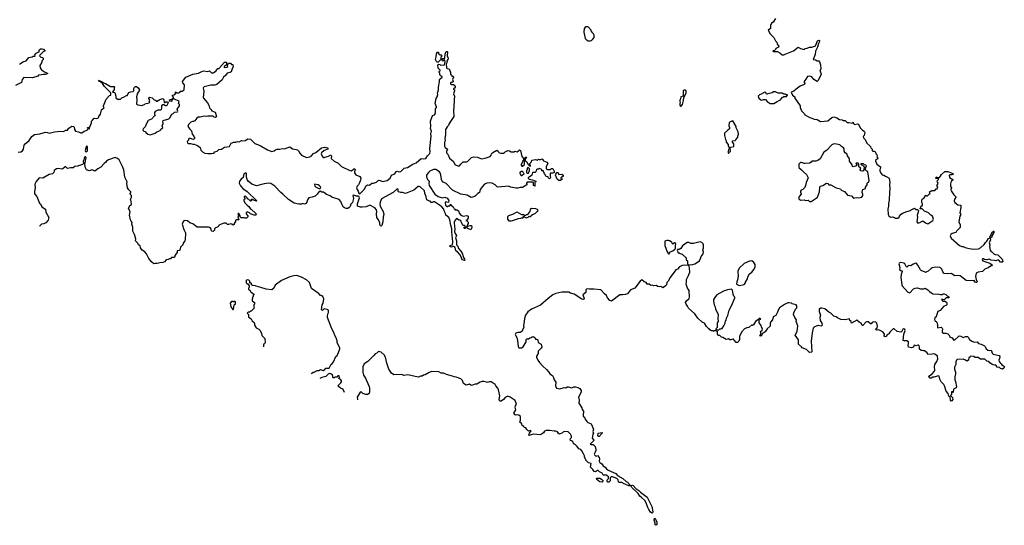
# Model space of a CAD drawing. Extents: x 2470790 to 2659118, y 702284 to 849036.
# Tile 21 of 154: x 2545797 to 2562378, y 723518 to 732022. Entities that reach past the tile are written whole.
import ezdxf

# ---------------------------------------------------------------- set-up
doc = ezdxf.new("R2010")
doc.units = 0

msp = doc.modelspace()

# ---------------------------------------------------------------- linework, layer by layer
at = {"layer": '0CON10XD'}
for points in [[(2558527, 732043), (2558486, 731984), (2558457, 731963), (2558438, 731925), (2558442, 731875), (2558402, 731845), (2558433, 731785), (2558498, 731725), (2558522, 731665), (2558547, 731647), (2558553, 731613), (2558580, 731575), (2558575, 731558), (2558532, 731538), (2558527, 731523), (2558508, 731502), (2558485, 731500), (2558480, 731495), (2558485, 731490), (2558557, 731487), (2558600, 731465), (2558635, 731430), (2558665, 731430), (2558690, 731445), (2558825, 731497), (2558905, 731560), (2558945, 731540), (2559005, 731522), (2559025, 731536), (2559055, 731543), (2559095, 731563), (2559135, 731562), (2559185, 731578), (2559196, 731585), (2559233, 731667), (2559255, 731678), (2559264, 731674), (2559266, 731655), (2559246, 731625), (2559229, 731561), (2559196, 731495), (2559192, 731435), (2559160, 731355), (2559197, 731347), (2559225, 731328), (2559255, 731328), (2559266, 731316), (2559283, 731265), (2559287, 731195), (2559270, 731155), (2559285, 731140), (2559292, 731105), (2559273, 731055), (2559240, 730995), (2559225, 730983), (2559172, 731015), (2559135, 731062), (2559105, 731072), (2559065, 731068), (2559037, 731025), (2559002, 730975), (2559020, 730955), (2559020, 730945), (2559010, 730935), (2558940, 730905), (2558920, 730885), (2558870, 730855), (2558835, 730820), (2558790, 730805), (2558810, 730755), (2558850, 730725), (2558850, 730705), (2558938, 730575), (2558942, 730545), (2558965, 730490), (2559015, 730440), (2559020, 730425), (2559100, 730375), (2559135, 730369), (2559175, 730350), (2559228, 730345), (2559285, 730310), (2559405, 730319), (2559474, 730376), (2559505, 730387), (2559555, 730372), (2559603, 730343), (2559647, 730337), (2559658, 730328), (2559695, 730327), (2559731, 730291), (2559765, 730293), (2559815, 730282), (2559835, 730300), (2559840, 730275), (2559855, 730262), (2559905, 730270), (2559924, 730264), (2559953, 730205), (2559992, 730162), (2560018, 730145), (2560028, 730125), (2560020, 730075), (2560002, 730058), (2560008, 730035), (2560037, 730007), (2560064, 729944), (2560115, 729902), (2560125, 729890), (2560130, 729865), (2560150, 729845), (2560152, 729822), (2560165, 729810), (2560185, 729812), (2560195, 729808), (2560207, 729795), (2560212, 729765), (2560225, 729758), (2560235, 729740), (2560238, 729725), (2560230, 729715), (2560245, 729700), (2560248, 729685), (2560210, 729655), (2560210, 729645), (2560230, 729595), (2560290, 729545), (2560294, 729526), (2560280, 729505), (2560280, 729475), (2560303, 729433), (2560320, 729415), (2560347, 729407), (2560375, 729388), (2560402, 729382), (2560440, 729355), (2560450, 729285), (2560442, 729245), (2560452, 729185), (2560443, 729123), (2560440, 728985), (2560427, 728933), (2560427, 728885), (2560418, 728835), (2560422, 728745), (2560432, 728722), (2560463, 728703), (2560495, 728708), (2560530, 728695), (2560543, 728683), (2560585, 728682), (2560605, 728700), (2560610, 728715), (2560641, 728749), (2560664, 728766), (2560735, 728798), (2560797, 728813), (2560810, 728825), (2560865, 728850), (2560895, 728830), (2560918, 728828), (2560930, 728815), (2560927, 728783), (2560910, 728735), (2560918, 728695), (2560910, 728675), (2560910, 728645), (2560902, 728635), (2560903, 728623), (2560922, 728602), (2560957, 728613), (2561005, 728640), (2561050, 728605), (2561089, 728591), (2561175, 728642), (2561184, 728665), (2561166, 728715), (2561142, 728732), (2561102, 728772), (2561033, 728803), (2560995, 728840), (2560962, 728842), (2560960, 728855), (2560970, 728865), (2560972, 728878), (2560985, 728890), (2560995, 728890), (2561002, 728908), (2561002, 728925), (2560988, 728948), (2560986, 728985), (2560997, 729005), (2561026, 729024), (2561055, 729070), (2561065, 729060), (2561085, 729060), (2561112, 729088), (2561130, 729095), (2561120, 729125), (2561135, 729140), (2561145, 729140), (2561155, 729150), (2561205, 729152), (2561232, 729178), (2561245, 729180), (2561255, 729190), (2561257, 729207), (2561240, 729235), (2561260, 729255), (2561262, 729275), (2561251, 729291), (2561247, 729313), (2561270, 729335), (2561270, 729345), (2561265, 729350), (2561225, 729350), (2561230, 729375), (2561245, 729380), (2561255, 729370), (2561285, 729370), (2561305, 729390), (2561321, 729419), (2561375, 729467), (2561425, 729470), (2561510, 729435), (2561520, 729425), (2561495, 729413), (2561465, 729413), (2561448, 729405), (2561455, 729368), (2561512, 729335), (2561510, 729325), (2561482, 729305), (2561471, 729259), (2561474, 729216), (2561489, 729195), (2561478, 729165), (2561480, 729145), (2561526, 729075), (2561563, 729045), (2561568, 729035), (2561538, 729005), (2561533, 728975), (2561543, 728945), (2561595, 728907), (2561645, 728900), (2561648, 728865), (2561627, 728775), (2561646, 728745), (2561631, 728715), (2561612, 728625), (2561632, 728572), (2561632, 728528), (2561570, 728465), (2561560, 728445), (2561500, 728425), (2561475, 728410), (2561468, 728385), (2561482, 728345), (2561625, 728222), (2561665, 728208), (2561685, 728208), (2561718, 728188), (2561785, 728172), (2561865, 728162), (2561945, 728168), (2561985, 728188), (2562039, 728241), (2562060, 728275), (2562085, 728298), (2562109, 728341), (2562140, 728350), (2562136, 728375), (2562152, 728395), (2562154, 728416), (2562179, 728455), (2562197, 728467), (2562203, 728463), (2562202, 728445), (2562169, 728385), (2562166, 728364), (2562140, 728350), (2562146, 728314), (2562122, 728275), (2562132, 728235), (2562128, 728205), (2562138, 728148), (2562151, 728131), (2562169, 728119), (2562205, 728080), (2562215, 728080), (2562225, 728070), (2562270, 728065), (2562342, 727992), (2562350, 727955), (2562340, 727945), (2562315, 727944), (2562285, 727980), (2562265, 727975)], [(2555405, 731668), (2555425, 731673), (2555443, 731687), (2555470, 731725), (2555472, 731762), (2555460, 731785), (2555440, 731805), (2555440, 731815), (2555423, 731833), (2555420, 731845), (2555378, 731895), (2555365, 731902), (2555325, 731900), (2555300, 731875), (2555298, 731815), (2555320, 731705), (2555345, 731680), (2555355, 731680), (2555368, 731668), (2555405, 731668)], [(2545795, 731280), (2545807, 731283), (2545850, 731315), (2545905, 731332), (2545951, 731389), (2546005, 731398), (2546025, 731410), (2546055, 731410), (2546060, 731415), (2546050, 731425), (2546062, 731455), (2546130, 731485), (2546122, 731505), (2546145, 731530), (2546173, 731533), (2546200, 731525), (2546228, 731492), (2546200, 731485), (2546138, 731425), (2546132, 731415), (2546141, 731401), (2546151, 731391), (2546180, 731385), (2546190, 731375), (2546190, 731355), (2546173, 731337), (2546162, 731298), (2546138, 731255), (2546142, 731215), (2546165, 731182), (2546214, 731144), (2546270, 731115), (2546225, 731101), (2546195, 731102), (2546163, 731093), (2546115, 731090), (2546105, 731072), (2546015, 731043), (2545868, 731052), (2545841, 731015), (2545826, 730964), (2545726, 730915)], [(2547022, 730335), (2547053, 730367), (2547095, 730360), (2547125, 730370), (2547130, 730395), (2547158, 730435), (2547173, 730507), (2547217, 730543), (2547210, 730555), (2547210, 730575), (2547254, 730686), (2547312, 730748), (2547330, 730755), (2547330, 730795), (2547227, 730897), (2547190, 730950), (2547158, 730978), (2547140, 730985), (2547123, 731007), (2547186, 730976), (2547208, 730958), (2547241, 730951), (2547325, 730900), (2547388, 730898), (2547400, 730885), (2547390, 730875), (2547390, 730835), (2547375, 730830), (2547360, 730805), (2547398, 730798), (2547418, 730735), (2547418, 730708), (2547455, 730680), (2547465, 730688), (2547492, 730688), (2547515, 730710), (2547557, 730723), (2547595, 730750), (2547605, 730750), (2547635, 730798), (2547668, 730812), (2547710, 730815), (2547718, 730825), (2547720, 730865), (2547730, 730890), (2547745, 730898), (2547765, 730898), (2547792, 730875), (2547812, 730845), (2547808, 730825), (2547782, 730788), (2547764, 730725), (2547770, 730675), (2547765, 730602), (2547785, 730592), (2547855, 730580), (2547867, 730583), (2547900, 730595), (2547905, 730610), (2547978, 730622), (2547990, 730635), (2547980, 730645), (2547988, 730668), (2547972, 730695), (2547973, 730707), (2547985, 730720), (2548027, 730707), (2548062, 730672), (2548085, 730670), (2548105, 730650), (2548115, 730650), (2548132, 730668), (2548145, 730670), (2548158, 730682), (2548208, 730698), (2548222, 730682), (2548232, 730632), (2548245, 730630), (2548258, 730642), (2548285, 730642), (2548298, 730625), (2548275, 730580), (2548265, 730572), (2548255, 730572), (2548225, 730590), (2548205, 730590), (2548188, 730572), (2548188, 730525), (2548175, 730503), (2548125, 730502), (2548081, 730479), (2548068, 730462), (2548070, 730435), (2548078, 730425), (2548070, 730405), (2548015, 730348), (2547963, 730325), (2547933, 730275), (2547911, 730219), (2547874, 730186), (2547873, 730165), (2547885, 730150), (2547915, 730140), (2547923, 730125), (2547955, 730099), (2547995, 730086), (2548078, 730112), (2548105, 730136), (2548163, 730157), (2548175, 730180), (2548207, 730205), (2548199, 730235), (2548216, 730274), (2548210, 730305), (2548214, 730326), (2548307, 730353), (2548325, 730370), (2548362, 730435), (2548375, 730440), (2548402, 730468), (2548455, 730470), (2548458, 730485), (2548448, 730515), (2548488, 730575), (2548487, 730597), (2548472, 730615), (2548480, 730655), (2548425, 730672), (2548395, 730690), (2548385, 730690), (2548362, 730668), (2548360, 730655), (2548345, 730648), (2548325, 730650), (2548318, 730672), (2548335, 730682), (2548355, 730680), (2548375, 730700), (2548388, 730702), (2548388, 730718), (2548370, 730735), (2548370, 730755), (2548395, 730760), (2548420, 730775), (2548422, 730808), (2548445, 730790), (2548475, 730790), (2548500, 730805), (2548502, 730818), (2548535, 730822), (2548568, 730842), (2548570, 730925), (2548545, 730960), (2548538, 730985), (2548594, 731056), (2548714, 731106), (2548806, 731124), (2548865, 731152), (2548895, 731160), (2548965, 731153), (2548995, 731160), (2549025, 731130), (2549055, 731130), (2549100, 731155), (2549135, 731200), (2549155, 731200), (2549160, 731215), (2549244, 731306), (2549275, 731310), (2549280, 731305), (2549280, 731265), (2549268, 731252), (2549255, 731250), (2549242, 731238), (2549240, 731225), (2549245, 731220), (2549288, 731222), (2549300, 731235), (2549290, 731245), (2549298, 731252), (2549315, 731290), (2549345, 731290), (2549365, 731270), (2549388, 731268), (2549390, 731225), (2549380, 731215), (2549356, 731144), (2549336, 731134), (2549290, 731125), (2549262, 731085), (2549232, 731058), (2549205, 731013), (2549115, 730931), (2549085, 730919), (2549015, 730920), (2548905, 730893), (2548888, 730875), (2548890, 730845), (2548899, 730815), (2548886, 730715), (2548890, 730705), (2548957, 730625), (2548980, 730585), (2548995, 730540), (2549010, 730525), (2549015, 730510), (2549035, 730488), (2549088, 730465), (2549110, 730395), (2549095, 730380), (2549073, 730383), (2549055, 730400), (2549035, 730402), (2548965, 730402), (2548945, 730393), (2548905, 730400), (2548835, 730383), (2548805, 730382), (2548778, 730365), (2548748, 730322), (2548725, 730312), (2548705, 730312), (2548681, 730299), (2548642, 730258), (2548628, 730225), (2548661, 730181), (2548690, 730155), (2548700, 730095), (2548730, 730065), (2548730, 730055), (2548740, 730045), (2548740, 730025), (2548725, 730010), (2548703, 730013), (2548665, 730030), (2548655, 730020), (2548642, 730018), (2548640, 729995), (2548620, 729975), (2548622, 729952), (2548635, 729940), (2548675, 729942), (2548712, 729928), (2548735, 729928), (2548790, 729905), (2548835, 729870), (2548845, 729830), (2548875, 729802), (2548915, 729780), (2548965, 729772), (2549025, 729773), (2549065, 729780), (2549085, 729800), (2549125, 729810), (2549153, 729837), (2549197, 729843), (2549245, 729878), (2549331, 729889), (2549357, 729943), (2549375, 729953), (2549395, 729960), (2549439, 729961), (2549465, 729972), (2549495, 729968), (2549535, 729988), (2549557, 729987), (2549600, 729990), (2549631, 730019), (2549685, 730013), (2549755, 729938), (2549845, 729908), (2549968, 729835), (2550045, 729806), (2550085, 729814), (2550106, 729834), (2550135, 729843), (2550175, 729844), (2550225, 729857), (2550258, 729852), (2550345, 729882), (2550393, 729853), (2550455, 729841), (2550475, 729831), (2550494, 729814), (2550514, 729775), (2550545, 729746), (2550625, 729704), (2550684, 729716), (2550704, 729726), (2550745, 729770), (2550785, 729786), (2550877, 729865), (2550935, 729876), (2550955, 729872), (2550982, 729865), (2550990, 729855), (2550986, 729844), (2550923, 729825), (2550879, 729785), (2550874, 729765), (2550891, 729725), (2550908, 729705), (2550925, 729702), (2550975, 729724), (2550995, 729726), (2551037, 729747), (2551047, 729725), (2551045, 729690), (2551095, 729644), (2551158, 729608), (2551215, 729553), (2551355, 729487), (2551385, 729481), (2551424, 729516), (2551442, 729512), (2551446, 729496), (2551434, 729465), (2551437, 729445), (2551458, 729415), (2551527, 729385), (2551540, 729355), (2551538, 729325), (2551514, 729265), (2551504, 729245), (2551479, 729221), (2551471, 729195), (2551479, 729169), (2551499, 729139), (2551509, 729105), (2551525, 729092), (2551606, 729174), (2551625, 729220), (2551640, 729235), (2551655, 729242), (2551685, 729238), (2551725, 729272), (2551755, 729270), (2551805, 729288), (2551835, 729320), (2551845, 729323), (2551865, 729320), (2551905, 729300), (2551983, 729315), (2552036, 729355), (2552060, 729410), (2552095, 729422), (2552117, 729435), (2552145, 729468), (2552155, 729472), (2552186, 729466), (2552215, 729470), (2552272, 729525), (2552325, 729536), (2552415, 729594), (2552473, 729617), (2552555, 729690), (2552605, 729681), (2552635, 729690), (2552665, 729733), (2552706, 729774), (2552712, 729805), (2552701, 729855), (2552724, 730065), (2552721, 730105), (2552731, 730145), (2552713, 730195), (2552718, 730225), (2552713, 730315), (2552744, 730396), (2552757, 730413), (2552780, 730425), (2552800, 730445), (2552790, 730455), (2552800, 730465), (2552800, 730525), (2552817, 730543), (2552818, 730555), (2552793, 730615), (2552808, 730695), (2552827, 730723), (2552837, 730765), (2552832, 730785), (2552848, 730845), (2552847, 730887), (2552867, 730975), (2552866, 731015), (2552875, 731030), (2552910, 731055), (2552910, 731065), (2552895, 731070), (2552873, 731093), (2552870, 731125), (2552860, 731135), (2552860, 731145), (2552865, 731160), (2552878, 731162), (2552880, 731175), (2552842, 731205), (2552838, 731262), (2552855, 731272), (2552875, 731270), (2552885, 731260), (2552948, 731262), (2552960, 731315), (2552957, 731337), (2552945, 731350), (2552940, 731335), (2552923, 731323), (2552910, 731335), (2552910, 731355), (2552925, 731370), (2552935, 731370), (2552945, 731360), (2552957, 731373), (2552962, 731445), (2552980, 731485), (2552995, 731488), (2553002, 731482), (2552998, 731415), (2553012, 731375), (2553008, 731355), (2552988, 731325), (2552988, 731295), (2552978, 731275), (2552983, 731213), (2552995, 731200), (2553028, 731198), (2553052, 731135), (2553050, 731105), (2553070, 731085), (2553072, 731072), (2553095, 731070), (2553100, 731055), (2553088, 731015), (2553095, 730980), (2553082, 730968), (2553065, 730970), (2553052, 730958), (2553050, 730945), (2553065, 730930), (2553105, 730930), (2553125, 730918), (2553132, 730905), (2553130, 730885), (2553118, 730872), (2553100, 730865), (2553100, 730855), (2553120, 730845), (2553120, 730825), (2553102, 730775), (2553120, 730735), (2553112, 730672), (2553110, 730555), (2553101, 730495), (2553109, 730395), (2553029, 730275), (2553017, 730245), (2552995, 730220)], [(2552845, 731310), (2552825, 731310), (2552815, 731320), (2552801, 731355), (2552812, 731398), (2552815, 731450), (2552835, 731478), (2552850, 731475), (2552850, 731455), (2552875, 731430), (2552895, 731430), (2552910, 731415), (2552890, 731395), (2552888, 731352), (2552845, 731310)], [(2556935, 730570), (2556960, 730595), (2556977, 730665), (2556980, 730715), (2557020, 730785), (2557020, 730825), (2557005, 730840), (2556985, 730840), (2556972, 730828), (2556970, 730735), (2556930, 730725), (2556927, 730693), (2556913, 730667), (2556912, 730645), (2556920, 730625), (2556912, 730615), (2556912, 730585), (2556925, 730570), (2556935, 730570)], [(2558435, 730612), (2558495, 730613), (2558552, 730648), (2558610, 730675), (2558645, 730720), (2558655, 730720), (2558665, 730730), (2558707, 730733), (2558728, 730752), (2558725, 730760), (2558705, 730760), (2558695, 730770), (2558665, 730770), (2558636, 730786), (2558568, 730788), (2558525, 730808), (2558493, 730807), (2558467, 730793), (2558395, 730777), (2558385, 730768), (2558375, 730770), (2558363, 730795), (2558345, 730804), (2558322, 730795), (2558285, 730768), (2558255, 730758), (2558230, 730735), (2558245, 730700), (2558275, 730672), (2558295, 730668), (2558325, 730680), (2558355, 730680), (2558384, 730644), (2558435, 730612)], [(2545774, 729796), (2545818, 729802), (2545846, 729814), (2545862, 729845), (2545875, 729910), (2545887, 729935), (2545955, 729993), (2546000, 730060), (2546045, 730091), (2546135, 730101), (2546232, 730128), (2546265, 730127), (2546295, 730116), (2546385, 730137), (2546485, 730146), (2546535, 730140), (2546575, 730164), (2546605, 730167), (2546623, 730197), (2546675, 730229), (2546706, 730226), (2546716, 730216), (2546721, 730175), (2546735, 730150), (2546787, 730137), (2546825, 730118), (2546845, 730117), (2546883, 730147), (2546936, 730164), (2546943, 730185), (2546938, 730205), (2546945, 730217), (2546962, 730205), (2546962, 730182), (2546970, 730185), (2546970, 730205), (2547004, 730285), (2547004, 730315), (2547022, 730335)], [(2552995, 730220), (2552976, 730195), (2552970, 730175), (2552970, 730085), (2552958, 730025), (2552960, 729985), (2552953, 729965), (2552949, 729895), (2552962, 729872), (2553002, 729842), (2552982, 729805), (2552984, 729785), (2553005, 729762), (2553035, 729695), (2553104, 729635), (2553127, 729587), (2553185, 729557), (2553205, 729562), (2553225, 729592), (2553265, 729631), (2553325, 729633), (2553340, 729640), (2553405, 729707), (2553444, 729716), (2553505, 729711), (2553575, 729681), (2553635, 729691), (2553718, 729722), (2553737, 729743), (2553742, 729765), (2553764, 729786), (2553834, 729826), (2553855, 729812), (2553867, 729787), (2553895, 729778), (2553945, 729778), (2553963, 729787), (2553975, 729802), (2554015, 729821), (2554045, 729816), (2554075, 729802), (2554105, 729800), (2554115, 729792), (2554135, 729810), (2554175, 729800), (2554200, 729820), (2554215, 729832), (2554230, 729825), (2554253, 729723), (2554280, 729685), (2554282, 729672), (2554295, 729670), (2554310, 729680), (2554310, 729705), (2554328, 729718), (2554330, 729705), (2554320, 729695), (2554318, 729682), (2554310, 729680), (2554310, 729655), (2554335, 729630), (2554355, 729590), (2554383, 729563), (2554395, 729560), (2554400, 729565), (2554400, 729575), (2554390, 729585), (2554390, 729605), (2554418, 729632), (2554423, 729657), (2554485, 729670), (2554515, 729660), (2554533, 729677), (2554545, 729670), (2554565, 729670), (2554595, 729682), (2554617, 729647), (2554675, 729628), (2554692, 729605), (2554660, 729555), (2554660, 729515), (2554685, 729500), (2554735, 729500), (2554755, 729520), (2554775, 729520), (2554798, 729475), (2554797, 729453), (2554775, 729442), (2554735, 729440), (2554730, 729435), (2554730, 729395), (2554736, 729374), (2554725, 729352), (2554708, 729348), (2554700, 729355), (2554698, 729378), (2554663, 729383), (2554655, 729390), (2554645, 729420), (2554630, 729435), (2554630, 729455), (2554620, 729465), (2554618, 729478), (2554592, 729482), (2554590, 729495), (2554578, 729508), (2554545, 729520), (2554535, 729510), (2554515, 729510), (2554502, 729498), (2554493, 729487), (2554490, 729465), (2554475, 729450), (2554435, 729450), (2554423, 729407), (2554385, 729380), (2554375, 729380), (2554360, 729365), (2554360, 729355), (2554375, 729340), (2554435, 729328), (2554490, 729305), (2554490, 729295), (2554470, 729285), (2554470, 729235), (2554480, 729225), (2554475, 729220), (2554450, 729235), (2554450, 729285), (2554445, 729290), (2554345, 729290), (2554330, 729275), (2554330, 729265), (2554340, 729255), (2554338, 729245), (2554265, 729198), (2554225, 729200), (2554185, 729188), (2554155, 729188), (2554066, 729204), (2554030, 729225), (2553855, 729204), (2553835, 729211), (2553804, 729244), (2553755, 729273), (2553715, 729278), (2553665, 729274), (2553626, 729254), (2553591, 729219), (2553552, 729165), (2553542, 729115), (2553510, 729100), (2553473, 729057), (2553455, 729046), (2553425, 729035), (2553397, 729033), (2553333, 729073), (2553225, 729086), (2553086, 729155), (2552977, 729267), (2552915, 729296), (2552898, 729335), (2552889, 729415), (2552879, 729445), (2552864, 729464), (2552805, 729500), (2552765, 729504), (2552705, 729475), (2552680, 729455), (2552660, 729425), (2552648, 729405), (2552648, 729382), (2552666, 729336), (2552690, 729305), (2552686, 729265), (2552690, 729235), (2552789, 729089), (2552845, 729046), (2552915, 729027), (2552956, 729036), (2552995, 729018), (2553018, 728995), (2553022, 728975), (2553018, 728952), (2553005, 728950), (2552975, 728960), (2552960, 728945), (2552970, 728905), (2552995, 728880), (2553005, 728880), (2553015, 728890), (2553038, 728892), (2553055, 728920), (2553062, 728902), (2553095, 728873), (2553115, 728840), (2553130, 728835), (2553122, 728822), (2553165, 728822), (2553185, 728808), (2553202, 728762), (2553225, 728733), (2553265, 728717), (2553325, 728728), (2553350, 728715), (2553350, 728685), (2553328, 728652), (2553310, 728645), (2553328, 728638), (2553350, 728615), (2553350, 728595), (2553330, 728565), (2553332, 728552), (2553345, 728550), (2553385, 728562), (2553408, 728558), (2553412, 728525), (2553395, 728490), (2553345, 728510), (2553332, 728522), (2553325, 728540), (2553312, 728528), (2553305, 728510), (2553285, 728510), (2553270, 728525), (2553298, 728532), (2553298, 728548), (2553285, 728560), (2553265, 728560), (2553252, 728572), (2553250, 728595), (2553238, 728608), (2553230, 728635), (2553215, 728650), (2553195, 728650), (2553155, 728680), (2553119, 728635), (2553112, 728618), (2553120, 728540), (2553127, 728505), (2553121, 728455), (2553129, 728425), (2553153, 728395), (2553136, 728355), (2553150, 728305), (2553152, 728235), (2553177, 728215), (2553187, 728175), (2553227, 728127), (2553246, 728096), (2553272, 728022), (2553290, 727995), (2553292, 727978), (2553285, 727970), (2553248, 727985), (2553232, 728035), (2553209, 728075), (2553170, 728120), (2553144, 728135), (2553132, 728192), (2553105, 728208), (2553065, 728198), (2553044, 728205), (2553041, 728215), (2553048, 728225), (2553086, 728234), (2553089, 728285), (2553076, 728455), (2553077, 728505), (2553058, 728565), (2553041, 728655), (2553023, 728695), (2552975, 728732), (2552966, 728765), (2552943, 728805), (2552938, 728838), (2552905, 728873), (2552868, 728902), (2552785, 728956), (2552765, 728958), (2552745, 728948), (2552728, 728948), (2552708, 728968), (2552685, 728973), (2552655, 728993), (2552645, 729010), (2552640, 729045), (2552618, 729105), (2552612, 729145), (2552542, 729212), (2552525, 729217), (2552505, 729214), (2552435, 729154), (2552295, 729101), (2552245, 729118), (2552216, 729116), (2552176, 729126), (2552168, 729135), (2552168, 729168), (2552155, 729176), (2552086, 729115), (2551892, 729008), (2551866, 728955), (2551862, 728915), (2551869, 728885), (2551919, 728795), (2551930, 728745), (2551920, 728705), (2551912, 728625), (2551895, 728560), (2551885, 728548), (2551872, 728555), (2551860, 728575), (2551859, 728605), (2551840, 728655), (2551814, 728696), (2551808, 728755), (2551811, 728795), (2551804, 728824), (2551778, 728858), (2551695, 728900), (2551633, 728877), (2551565, 728868), (2551535, 728870), (2551486, 728886), (2551486, 728925), (2551517, 729025), (2551514, 729044), (2551505, 729052), (2551465, 729052), (2551425, 729069), (2551406, 729065), (2551421, 729015), (2551401, 728945), (2551375, 728920), (2551361, 728879), (2551345, 728861), (2551322, 728848), (2551295, 728846), (2551265, 728858), (2551246, 728875), (2551225, 728911), (2551205, 728965), (2551177, 728997), (2551055, 729038), (2551025, 729058), (2550965, 729080), (2550915, 729119), (2550885, 729120), (2550855, 729137), (2550839, 729131), (2550806, 729085), (2550775, 729056), (2550725, 729036), (2550666, 729024), (2550646, 728995), (2550635, 728952), (2550615, 728928), (2550595, 728922), (2550565, 728930), (2550545, 728920), (2550495, 728918), (2550418, 728935), (2550325, 728998), (2550230, 729090), (2550195, 729116), (2550095, 729224), (2550025, 729269), (2549995, 729274), (2549915, 729261), (2549785, 729229), (2549705, 729256), (2549647, 729307), (2549627, 729337), (2549614, 729375), (2549616, 729436), (2549607, 729447), (2549571, 729429), (2549561, 729369), (2549528, 729342), (2549498, 729305), (2549491, 729275), (2549515, 729227), (2549557, 729185), (2549627, 729135), (2549790, 728975), (2549785, 728970), (2549763, 728973), (2549715, 729000), (2549695, 729000), (2549690, 728995), (2549698, 728988), (2549700, 728975), (2549685, 728970), (2549658, 728998), (2549642, 729002), (2549632, 729012), (2549630, 729025), (2549595, 729058), (2549580, 729045), (2549580, 729035), (2549590, 729025), (2549590, 729005), (2549570, 728995), (2549570, 728975), (2549594, 728934), (2549625, 728900), (2549658, 728878), (2549680, 728845), (2549696, 728836), (2549772, 728765), (2549778, 728755), (2549773, 728737), (2549746, 728734), (2549728, 728738), (2549685, 728759), (2549665, 728776), (2549625, 728790), (2549610, 728775), (2549610, 728755), (2549640, 728725), (2549640, 728705), (2549617, 728683), (2549595, 728682), (2549575, 728690), (2549525, 728690), (2549510, 728705), (2549510, 728725), (2549502, 728732), (2549498, 728748), (2549485, 728760), (2549475, 728760), (2549470, 728745), (2549490, 728715), (2549470, 728705), (2549487, 728663), (2549475, 728652), (2549465, 728660), (2549442, 728658), (2549433, 728647), (2549432, 728628), (2549410, 728595), (2549408, 728575), (2549388, 728568), (2549375, 728582), (2549355, 728590), (2549315, 728578), (2549298, 728578), (2549275, 728600), (2549235, 728598), (2549150, 728565), (2549150, 728555), (2549130, 728535), (2549095, 728520), (2549080, 728505), (2549075, 728480), (2549055, 728462), (2549035, 728463), (2549025, 728472), (2549015, 728510), (2548995, 728528), (2548975, 728532), (2548899, 728531)], [(2557735, 729770), (2557742, 729788), (2557767, 729813), (2557760, 729865), (2557775, 729878), (2557822, 729888), (2557823, 729933), (2557800, 729965), (2557800, 729985), (2557847, 729993), (2557859, 730001), (2557892, 730045), (2557890, 730065), (2557900, 730095), (2557898, 730135), (2557862, 730205), (2557860, 730225), (2557805, 730320), (2557763, 730307), (2557742, 730288), (2557737, 730237), (2557752, 730212), (2557752, 730188), (2557720, 730165), (2557668, 730112), (2557668, 730075), (2557682, 730005), (2557692, 729985), (2557693, 729963), (2557730, 729925), (2557730, 729895), (2557750, 729865), (2557748, 729852), (2557733, 729837), (2557730, 729805), (2557720, 729795), (2557735, 729770)], [(2546925, 729798), (2546938, 729815), (2546939, 729855), (2546937, 729887), (2546925, 729898), (2546915, 729882), (2546900, 729825), (2546908, 729805), (2546925, 729798)], [(2559125, 728962), (2559212, 729018), (2559229, 729035), (2559263, 729125), (2559270, 729205), (2559278, 729222), (2559324, 729236), (2559385, 729272), (2559405, 729268), (2559425, 729242), (2559455, 729242), (2559545, 729193), (2559617, 729177), (2559630, 729155), (2559685, 729130), (2559735, 729070), (2559802, 729062), (2559838, 729018), (2559885, 729032), (2559925, 729028), (2559978, 729035), (2559997, 729065), (2559997, 729085), (2559983, 729115), (2559987, 729155), (2559994, 729166), (2560040, 729185), (2560042, 729205), (2560068, 729245), (2560068, 729272), (2560080, 729285), (2560095, 729290), (2560100, 729315), (2560077, 729465), (2560048, 729485), (2560040, 729505), (2560043, 729537), (2560057, 729567), (2560048, 729578), (2560023, 729583), (2560008, 729598), (2559962, 729598), (2559962, 729592), (2559975, 729580), (2559988, 729578), (2560020, 729545), (2560010, 729495), (2559999, 729481), (2559985, 729476), (2559962, 729482), (2559948, 729495), (2559960, 729525), (2559935, 729540), (2559928, 729555), (2559930, 729595), (2559915, 729608), (2559885, 729610), (2559880, 729605), (2559892, 729582), (2559890, 729565), (2559835, 729547), (2559822, 729555), (2559814, 729584), (2559770, 729645), (2559772, 729675), (2559767, 729695), (2559738, 729735), (2559728, 729765), (2559698, 729785), (2559683, 729813), (2559682, 729852), (2559669, 729869), (2559635, 729888), (2559607, 729917), (2559525, 729937), (2559495, 729930), (2559474, 729916), (2559385, 729822), (2559338, 729795), (2559276, 729684), (2559240, 729655), (2559205, 729643), (2559138, 729642), (2559125, 729628), (2559095, 729612), (2559023, 729603), (2559005, 729602), (2558965, 729622), (2558945, 729620), (2558920, 729595), (2558920, 729535), (2558965, 729498), (2558995, 729462), (2559049, 729419), (2559072, 729365), (2559040, 729285), (2559032, 729235), (2559018, 729202), (2558983, 729167), (2558954, 729156), (2558945, 729140), (2558944, 729124), (2558958, 729095), (2558957, 729085), (2558923, 729047), (2558918, 729035), (2558918, 729008), (2558948, 728988), (2559005, 728992), (2559035, 728982), (2559075, 728987), (2559096, 728966), (2559125, 728962)], [(2548899, 728531), (2548785, 728535), (2548715, 728591), (2548665, 728606), (2548625, 728638), (2548575, 728644), (2548560, 728640), (2548544, 728615), (2548536, 728585), (2548561, 728495), (2548589, 728435), (2548586, 728315), (2548580, 728300), (2548548, 728265), (2548546, 728234), (2548503, 728197), (2548492, 728145), (2548485, 728138), (2548450, 728135), (2548450, 728105), (2548412, 728058), (2548410, 728035), (2548400, 728025), (2548355, 728020), (2548338, 728002), (2548318, 728002), (2548295, 727988), (2548265, 727982), (2548235, 727952), (2548205, 727938), (2548155, 727934), (2548115, 727921), (2548077, 727923), (2548055, 727918), (2548015, 727948), (2547974, 728004), (2547932, 728085), (2547905, 728118), (2547862, 728145), (2547833, 728183), (2547825, 728220), (2547800, 728235), (2547788, 728265), (2547753, 728295), (2547749, 728305), (2547751, 728335), (2547729, 728409), (2547704, 728465), (2547701, 728535), (2547687, 728585), (2547689, 728609), (2547675, 728633), (2547663, 728655), (2547648, 728735), (2547656, 728796), (2547632, 728845), (2547652, 728898), (2547665, 728900), (2547678, 728915), (2547672, 728972), (2547662, 728995), (2547682, 729035), (2547680, 729065), (2547660, 729085), (2547660, 729105), (2547668, 729112), (2547670, 729125), (2547635, 729160), (2547614, 729194), (2547603, 729265), (2547607, 729295), (2547566, 729376), (2547551, 729495), (2547531, 729555), (2547470, 729665), (2547444, 729685), (2547405, 729702), (2547293, 729667), (2547257, 729643), (2547246, 729624), (2547217, 729603), (2547165, 729542), (2547112, 729515), (2547065, 729473), (2547015, 729497), (2546965, 729483), (2546925, 729497), (2546905, 729532), (2546895, 729585), (2546916, 729705), (2546907, 729717), (2546896, 729715), (2546884, 729694), (2546883, 729675), (2546866, 729645), (2546871, 729605), (2546855, 729588), (2546773, 729557), (2546725, 729555), (2546695, 729533), (2546655, 729533), (2546605, 729518), (2546575, 729547), (2546562, 729545), (2546525, 729513), (2546505, 729506), (2546456, 729517), (2546415, 729513), (2546376, 729484), (2546370, 729455), (2546351, 729429), (2546295, 729418), (2546185, 729358), (2546125, 729360), (2546075, 729300), (2546052, 729255), (2546060, 729195), (2546048, 729135), (2546048, 729095), (2546085, 729050), (2546132, 728935), (2546148, 728925), (2546168, 728875), (2546231, 728835), (2546238, 728785), (2546290, 728695), (2546275, 728650), (2546240, 728605), (2546205, 728590), (2546165, 728583), (2546135, 728557), (2546131, 728546)], [(2554265, 729560), (2554300, 729585), (2554300, 729655), (2554295, 729660), (2554285, 729660), (2554272, 729648), (2554260, 729615), (2554240, 729595), (2554240, 729575), (2554255, 729560), (2554265, 729560)], [(2554365, 729440), (2554380, 729485), (2554380, 729515), (2554355, 729540), (2554343, 729517), (2554340, 729495), (2554330, 729485), (2554330, 729455), (2554345, 729440), (2554365, 729440)], [(2554255, 729400), (2554290, 729435), (2554280, 729445), (2554278, 729458), (2554265, 729470), (2554245, 729470), (2554220, 729455), (2554220, 729435), (2554230, 729425), (2554230, 729415), (2554245, 729400), (2554255, 729400)], [(2554905, 729320), (2554875, 729320), (2554848, 729338), (2554820, 729405), (2554823, 729427), (2554845, 729450), (2554865, 729450), (2554875, 729420), (2554925, 729422), (2554948, 729405), (2554947, 729393), (2554928, 729372), (2554910, 729365), (2554912, 729352), (2554940, 729345), (2554905, 729320)], [(2550855, 729183), (2550866, 729205), (2550848, 729228), (2550825, 729242), (2550760, 729255), (2550767, 729225), (2550781, 729211), (2550835, 729183), (2550855, 729183)], [(2554075, 728638), (2554095, 728642), (2554195, 728678), (2554237, 728683), (2554245, 728690), (2554275, 728690), (2554280, 728695), (2554270, 728705), (2554285, 728720), (2554302, 728702), (2554325, 728692), (2554358, 728702), (2554375, 728720), (2554385, 728710), (2554405, 728710), (2554412, 728728), (2554432, 728748), (2554480, 728765), (2554512, 728798), (2554525, 728800), (2554530, 728815), (2554515, 728830), (2554489, 728839), (2554415, 728848), (2554392, 728828), (2554390, 728795), (2554360, 728765), (2554358, 728752), (2554345, 728740), (2554325, 728740), (2554315, 728730), (2554295, 728730), (2554285, 728740), (2554255, 728740), (2554177, 728787), (2554155, 728780), (2554095, 728748), (2554030, 728725), (2554012, 728705), (2554010, 728665), (2554035, 728640), (2554075, 728638)], [(2556735, 728082), (2556750, 728115), (2556798, 728132), (2556832, 728165), (2556838, 728175), (2556838, 728225), (2556847, 728255), (2556835, 728267), (2556821, 728269), (2556802, 728258), (2556795, 728240), (2556780, 728275), (2556745, 728300), (2556735, 728300), (2556725, 728310), (2556695, 728310), (2556660, 728295), (2556663, 728225), (2556698, 728115), (2556725, 728082), (2556735, 728082)], [(2557105, 727898), (2557125, 727903), (2557164, 727916), (2557242, 727968), (2557263, 728005), (2557272, 728038), (2557307, 728085), (2557312, 728115), (2557302, 728145), (2557312, 728185), (2557310, 728235), (2557304, 728254), (2557285, 728272), (2557255, 728288), (2557145, 728259), (2557099, 728259), (2557065, 728272), (2557035, 728272), (2556960, 728220), (2556928, 728172), (2556905, 728158), (2556875, 728158), (2556868, 728145), (2556885, 728100), (2556905, 728100), (2556918, 728088), (2556955, 728080), (2557018, 728018), (2557020, 727985), (2557040, 727965), (2557040, 727915), (2557052, 727902), (2557105, 727898)], [(2562265, 727975), (2562235, 727964), (2562213, 727973), (2562155, 727976), (2562125, 727996), (2562085, 727984), (2562045, 727989), (2562025, 728001), (2562012, 727998), (2562006, 727985), (2562015, 727969), (2562135, 727927), (2562178, 727892), (2562165, 727880), (2562145, 727878), (2562105, 727850), (2562050, 727825), (2562012, 727788), (2561935, 727778), (2561904, 727756), (2561892, 727705), (2561903, 727653), (2561919, 727615), (2561916, 727604), (2561905, 727599), (2561884, 727605), (2561868, 727638), (2561855, 727632), (2561735, 727638), (2561635, 727712), (2561595, 727722), (2561543, 727713), (2561482, 727752), (2561425, 727748), (2561363, 727753), (2561345, 727780), (2561328, 727825), (2561305, 727848), (2561292, 727852), (2561215, 727860), (2561165, 727850), (2561145, 727840), (2561098, 727792), (2561065, 727780), (2561055, 727770), (2561043, 727773), (2560975, 727802), (2560964, 727814), (2560922, 727895), (2560905, 727918), (2560885, 727928), (2560845, 727912), (2560805, 727882), (2560765, 727888), (2560735, 727862), (2560725, 727870), (2560700, 727915), (2560685, 727927), (2560635, 727939), (2560608, 727925), (2560600, 727915), (2560618, 727855), (2560615, 727820), (2560634, 727804), (2560656, 727796), (2560660, 727785), (2560640, 727735), (2560637, 727685), (2560652, 727565), (2560660, 727545), (2560755, 727440), (2560785, 727430), (2560850, 727495), (2560875, 727508), (2560915, 727512), (2560965, 727498), (2561022, 727498), (2561045, 727508), (2561089, 727479), (2561115, 727450), (2561175, 727412), (2561275, 727408), (2561305, 727400), (2561335, 727400), (2561345, 727410), (2561365, 727410), (2561395, 727400), (2561415, 727380), (2561439, 727369), (2561447, 727357), (2561445, 727344), (2561398, 727342), (2561365, 727310), (2561343, 727317), (2561320, 727315), (2561345, 727290), (2561375, 727288), (2561403, 727273), (2561412, 727255), (2561412, 727228), (2561402, 727218), (2561355, 727200), (2561328, 727162), (2561295, 727130), (2561260, 727115), (2561233, 727047), (2561230, 727025), (2561210, 727005), (2561210, 726995), (2561200, 726985), (2561205, 726960), (2561215, 726950), (2561228, 726948), (2561240, 726935), (2561250, 726885), (2561250, 726840), (2561315, 726848), (2561332, 726835), (2561338, 726825), (2561330, 726785), (2561333, 726765), (2561355, 726750), (2561395, 726750), (2561425, 726738), (2561442, 726722), (2561464, 726684), (2561499, 726669), (2561522, 726635), (2561535, 726628), (2561615, 726702), (2561645, 726699), (2561685, 726679), (2561725, 726693), (2561755, 726692), (2561770, 726680), (2561791, 726641), (2561833, 726613), (2561875, 726600), (2561922, 726602), (2561945, 726578), (2561987, 726567), (2562046, 726536), (2562057, 726525), (2562074, 726484), (2562102, 726462), (2562135, 726458), (2562155, 726462), (2562162, 726455), (2562171, 726415), (2562192, 726395), (2562293, 726373), (2562300, 726355), (2562297, 726325), (2562284, 726296), (2562290, 726275), (2562308, 726248), (2562326, 726236), (2562337, 726215), (2562365, 726202), (2562378, 726185), (2562372, 726158), (2562345, 726144), (2562314, 726154), (2562295, 726170), (2562256, 726176), (2562240, 726205), (2562228, 726215), (2562205, 726212), (2562175, 726223), (2562135, 726250), (2562115, 726271), (2562081, 726281), (2562050, 726310), (2561975, 726310), (2561935, 726338), (2561888, 726338), (2561865, 726356), (2561805, 726360), (2561798, 726342), (2561782, 726338), (2561773, 726297), (2561745, 726280), (2561725, 726298), (2561684, 726314), (2561585, 726308), (2561573, 726297), (2561563, 726265), (2561562, 726225), (2561540, 726175), (2561540, 726145), (2561556, 726096), (2561558, 726065), (2561542, 726015), (2561542, 725965), (2561557, 725937), (2561572, 725848), (2561565, 725830), (2561520, 725805), (2561518, 725752), (2561497, 725767), (2561490, 725760), (2561488, 725725), (2561472, 725702), (2561503, 725665), (2561509, 725635), (2561495, 725610), (2561485, 725608), (2561474, 725625), (2561467, 725677), (2561445, 725690), (2561430, 725735), (2561400, 725775), (2561372, 725862), (2561357, 725887), (2561313, 725933), (2561292, 725975), (2561280, 726025), (2561265, 726030), (2561199, 726011), (2561175, 726011), (2561145, 725991), (2561123, 725993), (2561111, 726005), (2561109, 726015), (2561119, 726031), (2561165, 726068), (2561201, 726109), (2561208, 726125), (2561203, 726185), (2561210, 726225), (2561243, 726275), (2561258, 726315), (2561253, 726363), (2561205, 726397), (2561185, 726400), (2561165, 726394), (2561090, 726390), (2561078, 726418), (2561035, 726452), (2561015, 726450), (2560995, 726460), (2560975, 726458), (2560948, 726478), (2560952, 726515), (2560946, 726536), (2560935, 726546), (2560922, 726548), (2560895, 726539), (2560865, 726546), (2560855, 726540), (2560847, 726513), (2560834, 726506), (2560813, 726503), (2560766, 726516), (2560758, 726545), (2560766, 726576), (2560762, 726605), (2560738, 726618), (2560689, 726619), (2560673, 726625), (2560688, 726735), (2560709, 726795), (2560702, 726812), (2560685, 726821), (2560667, 726815), (2560648, 726772), (2560635, 726768), (2560575, 726778), (2560525, 726822), (2560505, 726822), (2560448, 726765), (2560435, 726738), (2560410, 726725), (2560380, 726695), (2560365, 726690), (2560352, 726705), (2560358, 726735), (2560336, 726766), (2560286, 726796), (2560253, 726807), (2560225, 726802), (2560210, 726815), (2560235, 726840), (2560243, 726865), (2560230, 726915), (2560215, 726937), (2560175, 726938), (2560155, 726928), (2560135, 726908), (2560125, 726908), (2560085, 726942), (2560065, 726942), (2560045, 726932), (2559995, 726880), (2559985, 726880), (2559965, 726918), (2559935, 726932), (2559895, 726970), (2559857, 726943), (2559805, 726920), (2559798, 726945), (2559778, 726965), (2559768, 726988), (2559695, 726972), (2559625, 726982), (2559570, 727005), (2559545, 727027), (2559505, 727038), (2559455, 727088), (2559425, 727102), (2559355, 727158), (2559305, 727170), (2559285, 727170), (2559275, 727160), (2559262, 727158), (2559262, 727115), (2559282, 727055), (2559273, 727015), (2559278, 726965), (2559307, 726917), (2559310, 726885), (2559295, 726870), (2559245, 726877), (2559225, 726872), (2559183, 726857), (2559160, 726835), (2559143, 726755), (2559127, 726615), (2559138, 726435), (2559132, 726428), (2559097, 726427), (2559084, 726434), (2559046, 726476), (2558975, 726502), (2558965, 726520), (2558912, 726565), (2558910, 726635), (2558858, 726715), (2558888, 726775), (2558898, 726875), (2558874, 726944), (2558878, 726975), (2558852, 727015), (2558830, 727065), (2558831, 727089), (2558859, 727151), (2558882, 727175), (2558885, 727210), (2558870, 727225), (2558805, 727243), (2558795, 727252), (2558755, 727260), (2558735, 727258), (2558675, 727232), (2558592, 727175), (2558568, 727135), (2558560, 727105), (2558530, 727045), (2558488, 727025), (2558476, 726975), (2558438, 726935), (2558432, 726925), (2558435, 726870), (2558382, 726825), (2558348, 726772), (2558300, 726740), (2558292, 726715), (2558275, 726698), (2558258, 726705), (2558282, 726738), (2558271, 726779), (2558298, 726802), (2558303, 726815), (2558287, 726855), (2558285, 726880), (2558250, 726925), (2558250, 726975), (2558280, 726985), (2558268, 726998), (2558255, 727000), (2558228, 726972), (2558188, 726945), (2558155, 726890), (2558135, 726880), (2558125, 726888), (2558077, 726843), (2558043, 726837), (2558005, 726820), (2557951, 726769), (2557920, 726695), (2557920, 726645), (2557908, 726615), (2557886, 726594), (2557862, 726592), (2557832, 726625), (2557815, 726648), (2557805, 726650), (2557775, 726640), (2557755, 726640), (2557735, 726652), (2557695, 726642), (2557635, 726678), (2557615, 726680), (2557588, 726708), (2557565, 726710), (2557550, 726735), (2557548, 726778), (2557532, 726782), (2557518, 726798), (2557492, 726788), (2557485, 726780), (2557475, 726790), (2557445, 726790), (2557420, 726805), (2557410, 726825), (2557395, 726830), (2557365, 726860), (2557330, 726915), (2557287, 726937), (2557215, 727000), (2557166, 727076), (2557061, 727171), (2557042, 727205), (2557018, 727235), (2557010, 727265), (2557028, 727295), (2557068, 727335), (2557077, 727357), (2557068, 727465), (2557042, 727505), (2557020, 727575), (2557028, 727605), (2557028, 727652), (2557040, 727685), (2557062, 727718), (2557063, 727737), (2557080, 727775), (2557078, 727845), (2557070, 727875), (2557058, 727888), (2556995, 727892), (2556954, 727886), (2556910, 727865), (2556875, 727828), (2556847, 727813), (2556748, 727685), (2556718, 727622), (2556695, 727600), (2556687, 727565), (2556675, 727548), (2556640, 727515), (2556625, 727512), (2556595, 727532), (2556565, 727528), (2556545, 727532), (2556515, 727552), (2556475, 727548), (2556445, 727558), (2556425, 727553), (2556395, 727572), (2556365, 727573), (2556345, 727602), (2556313, 727613), (2556273, 727647), (2556244, 727626), (2556154, 727506), (2556081, 727479), (2556035, 727410), (2555995, 727398), (2555955, 727393), (2555903, 727397), (2555765, 727288), (2555735, 727298), (2555697, 727345), (2555678, 727385), (2555645, 727412), (2555585, 727480), (2555465, 727490), (2555385, 727488), (2555355, 727497), (2555341, 727489), (2555333, 727477), (2555330, 727435), (2555280, 727395), (2555300, 727335), (2555300, 727325), (2555292, 727318), (2555265, 727322), (2555135, 727406), (2555073, 727423), (2555045, 727438), (2554925, 727440), (2554825, 727418), (2554774, 727396), (2554695, 727333)], [(2557915, 727552), (2557975, 727560), (2557995, 727570), (2558020, 727595), (2558020, 727605), (2558052, 727665), (2558058, 727695), (2558085, 727750), (2558125, 727778), (2558164, 727826), (2558182, 727865), (2558182, 727902), (2558159, 727939), (2558127, 727967), (2558085, 727962), (2557995, 727920), (2557912, 727845), (2557890, 727795), (2557898, 727705), (2557888, 727685), (2557888, 727665), (2557872, 727615), (2557870, 727575), (2557915, 727552)], [(2550710, 726066), (2550718, 726075), (2550738, 726092), (2550757, 726093), (2550808, 726122), (2550837, 726123), (2550863, 726137), (2550905, 726123), (2550934, 726136), (2550955, 726160), (2551008, 726162), (2551045, 726230), (2551055, 726230), (2551082, 726265), (2551122, 726355), (2551142, 726375), (2551168, 726425), (2551188, 726485), (2551188, 726505), (2551142, 726585), (2551142, 726622), (2551132, 726655), (2551098, 726725), (2551095, 726750), (2551052, 726822), (2550981, 727011), (2550981, 727039), (2550993, 727087), (2551000, 727095), (2551000, 727135), (2550975, 727150), (2550925, 727158), (2550895, 727130), (2550882, 727142), (2550892, 727225), (2550906, 727254), (2550920, 727325), (2550902, 727365), (2550875, 727382), (2550860, 727385), (2550826, 727426), (2550805, 727432), (2550711, 727501), (2550675, 727600), (2550625, 727648), (2550544, 727694), (2550465, 727719), (2550414, 727716), (2550345, 727699), (2550206, 727634), (2550102, 727558), (2550077, 727505), (2550045, 727480), (2549945, 727488), (2549859, 727519), (2549778, 727538), (2549767, 727547), (2549715, 727550), (2549702, 727562), (2549700, 727585), (2549688, 727598), (2549672, 727592), (2549670, 727625), (2549655, 727640), (2549635, 727648), (2549615, 727640), (2549610, 727635), (2549610, 727595), (2549625, 727580), (2549638, 727578), (2549660, 727545), (2549660, 727515), (2549650, 727505), (2549652, 727492), (2549678, 727468), (2549682, 727442), (2549695, 727440), (2549740, 727405), (2549740, 727395), (2549730, 727385), (2549730, 727365), (2549720, 727355), (2549720, 727335), (2549710, 727325), (2549710, 727295), (2549750, 727265), (2549750, 727235), (2549740, 727225), (2549740, 727185), (2549750, 727175), (2549695, 727120), (2549683, 727117), (2549665, 727100), (2549645, 727100), (2549630, 727085), (2549650, 727065), (2549650, 727025), (2549695, 726990), (2549710, 726955), (2549748, 726928), (2549752, 726915), (2549749, 726885), (2549780, 726840), (2549824, 726814), (2549839, 726799), (2549868, 726748), (2549875, 726708), (2549927, 726657), (2549929, 726591), (2549919, 726571), (2549905, 726560), (2549905, 726521)], [(2557565, 726800), (2557585, 726820), (2557605, 726820), (2557615, 726830), (2557625, 726830), (2557657, 726873), (2557678, 726915), (2557682, 726955), (2557692, 726968), (2557698, 727002), (2557722, 727045), (2557744, 727136), (2557791, 727219), (2557842, 727345), (2557842, 727355), (2557824, 727374), (2557812, 727405), (2557802, 727472), (2557785, 727490), (2557715, 727477), (2557650, 727455), (2557535, 727397), (2557512, 727368), (2557482, 727315), (2557480, 727285), (2557491, 727225), (2557507, 727195), (2557513, 727155), (2557538, 727115), (2557558, 727065), (2557552, 726985), (2557560, 726955), (2557557, 726943), (2557540, 726925), (2557540, 726845), (2557520, 726825), (2557532, 726812), (2557565, 726800)], [(2549395, 727150), (2549410, 727225), (2549430, 727245), (2549430, 727275), (2549425, 727280), (2549405, 727280), (2549395, 727270), (2549385, 727280), (2549365, 727280), (2549344, 727256), (2549352, 727195), (2549385, 727150), (2549395, 727150)], [(2554695, 727333), (2554565, 727222), (2554418, 727155), (2554355, 727110), (2554314, 727054), (2554297, 726995), (2554290, 726945), (2554282, 726875), (2554288, 726845), (2554260, 726795), (2554260, 726785), (2554225, 726760), (2554185, 726758), (2554153, 726747), (2554140, 726725), (2554168, 726675), (2554182, 726625), (2554192, 726525), (2554205, 726500), (2554247, 726503), (2554275, 726520), (2554327, 726603), (2554328, 726642), (2554338, 726652), (2554367, 726653), (2554385, 726670), (2554412, 726678), (2554425, 726690), (2554445, 726692), (2554470, 726675), (2554485, 726650), (2554508, 726648), (2554520, 726635), (2554530, 726595), (2554580, 726565), (2554588, 726515), (2554580, 726495), (2554530, 726445), (2554528, 726405), (2554502, 726365), (2554500, 726345), (2554520, 726295), (2554550, 726255), (2554604, 726194), (2554669, 726139), (2554706, 726096), (2554726, 726066), (2554767, 726035), (2554786, 726006), (2554800, 725965), (2554827, 725925), (2554820, 725865), (2554835, 725822), (2554895, 725812), (2554965, 725838), (2554995, 725830), (2555016, 725844), (2555035, 725847), (2555095, 725828), (2555130, 725845), (2555155, 725849), (2555197, 725837), (2555229, 725819), (2555254, 725785), (2555252, 725755), (2555209, 725675), (2555216, 725625), (2555214, 725574), (2555263, 725495), (2555270, 725465), (2555289, 725435), (2555283, 725365), (2555288, 725355), (2555307, 725335), (2555317, 725305), (2555345, 725261), (2555366, 725246), (2555418, 725225), (2555457, 725135), (2555448, 725095), (2555458, 725065), (2555448, 725052), (2555440, 724985), (2555460, 724965), (2555468, 724945), (2555403, 724883), (2555414, 724874), (2555455, 724876), (2555490, 724845), (2555500, 724795), (2555498, 724775), (2555490, 724745), (2555469, 724715), (2555475, 724700), (2555492, 724685), (2555505, 724682), (2555525, 724690), (2555556, 724656), (2555562, 724635), (2555558, 724595), (2555564, 724575), (2555601, 724551), (2555621, 724515), (2555654, 724494), (2555678, 724465), (2555705, 724444), (2555838, 724388), (2555865, 724357), (2555955, 724302), (2556008, 724255), (2556035, 724245), (2556079, 724195), (2556077, 724183), (2556055, 724180), (2556005, 724206), (2555975, 724213), (2555935, 724238), (2555885, 724240), (2555878, 724248), (2555875, 724280), (2555854, 724305), (2555780, 724335), (2555759, 724331), (2555743, 724317), (2555740, 724265), (2555717, 724243), (2555700, 724245), (2555690, 724255), (2555690, 724275), (2555695, 724290), (2555710, 724305), (2555710, 724335), (2555702, 724345), (2555675, 724359), (2555625, 724363), (2555605, 724392), (2555560, 724415), (2555537, 724437), (2555525, 724440), (2555493, 724417), (2555471, 724421), (2555450, 724455), (2555410, 724495), (2555420, 724555), (2555375, 724570), (2555330, 724615), (2555330, 724625), (2555320, 724635), (2555320, 724655), (2555310, 724665), (2555310, 724685), (2555292, 724718), (2555265, 724770), (2555245, 724790), (2555210, 724805), (2555183, 724843), (2555145, 724880), (2555135, 724880), (2555122, 724892), (2555120, 724915), (2555105, 724930), (2555072, 724945), (2555068, 724972), (2555087, 724993), (2555092, 725015), (2555075, 725050), (2555035, 725092), (2554973, 725097), (2554955, 725090), (2554937, 725073), (2554885, 725052), (2554871, 725061), (2554855, 725090), (2554825, 725102), (2554795, 725100), (2554725, 725112), (2554665, 725112), (2554637, 725103), (2554616, 725074), (2554565, 725038), (2554445, 725053), (2554375, 725028), (2554371, 725035), (2554384, 725066), (2554410, 725105), (2554395, 725110), (2554363, 725103), (2554335, 725130), (2554320, 725155), (2554295, 725160), (2554285, 725180), (2554260, 725195), (2554252, 725225), (2554222, 725255), (2554232, 725285), (2554230, 725345), (2554205, 725370), (2554185, 725373), (2554155, 725368), (2554140, 725375), (2554120, 725405), (2554152, 725458), (2554139, 725505), (2554144, 725525), (2554162, 725555), (2554143, 725615), (2554055, 725674), (2554015, 725689), (2553971, 725669), (2553946, 725634), (2553905, 725606), (2553885, 725606), (2553869, 725635), (2553880, 725695), (2553862, 725795), (2553848, 725825), (2553814, 725864), (2553806, 725886), (2553735, 725928), (2553705, 725933), (2553675, 725922), (2553657, 725923), (2553615, 725938), (2553585, 725938), (2553553, 725927), (2553495, 725892), (2553465, 725890), (2553405, 725870), (2553395, 725872), (2553374, 725894), (2553315, 725877), (2553272, 725902), (2553252, 725955), (2553224, 725984), (2553149, 726009), (2553114, 726014), (2553086, 726026), (2552985, 726052), (2552935, 726078), (2552895, 726078), (2552855, 726100), (2552735, 726102), (2552690, 726085), (2552625, 726048), (2552598, 726042), (2552575, 726028), (2552545, 726028), (2552515, 726012), (2552455, 726018), (2552335, 726047), (2552265, 726040), (2552235, 726052), (2552095, 726048), (2552057, 726077), (2552013, 726145), (2551980, 726245), (2551956, 726346), (2551936, 726386), (2551885, 726430), (2551838, 726442), (2551810, 726415), (2551781, 726399), (2551762, 726375), (2551658, 726275), (2551597, 726233), (2551577, 726185), (2551573, 726095), (2551588, 726045), (2551622, 725995), (2551678, 725865), (2551680, 725845), (2551690, 725835), (2551688, 725765), (2551680, 725735), (2551655, 725720), (2551625, 725720), (2551573, 725733), (2551545, 725760), (2551530, 725755), (2551482, 725675), (2551483, 725637), (2551484, 725629)], [(2551264, 725754), (2551245, 725800), (2551230, 725815), (2551200, 725825), (2551153, 725863), (2551206, 725914), (2551217, 725933), (2551217, 725947), (2551203, 725963), (2551170, 725985), (2551170, 725995), (2551180, 726005), (2551175, 726030), (2551155, 726030), (2551135, 726010), (2551105, 726010), (2551095, 726000), (2551075, 726000), (2551070, 726005), (2551072, 726025), (2551062, 726045), (2551035, 726064), (2551015, 726069), (2550991, 726059), (2550955, 726018), (2550885, 726002), (2550852, 725986)], [(2555555, 725009), (2555539, 725009), (2555531, 725021), (2555540, 725065), (2555605, 725080), (2555605, 725070), (2555555, 725009)], [(2555605, 724242), (2555565, 724248), (2555547, 724257), (2555518, 724285), (2555512, 724308), (2555525, 724312), (2555565, 724308), (2555595, 724292), (2555622, 724265), (2555618, 724252), (2555605, 724242)], [(2556445, 723723), (2556421, 723741), (2556393, 723785), (2556376, 723816), (2556347, 723897), (2556325, 723932), (2556265, 723991), (2556239, 724009), (2556214, 724055), (2556104, 724154), (2556095, 724175), (2556101, 724189), (2556115, 724194), (2556125, 724188), (2556175, 724135), (2556222, 724105), (2556253, 724073), (2556365, 723992), (2556441, 723831), (2556461, 723745), (2556455, 723727), (2556445, 723723)], [(2556515, 723518), (2556498, 723525), (2556496, 723555), (2556482, 723605), (2556485, 723638), (2556506, 723616), (2556529, 723575), (2556526, 723535), (2556515, 723518)]]:
    msp.add_lwpolyline(points, dxfattribs=at)

doc.saveas('drawing.dxf')
